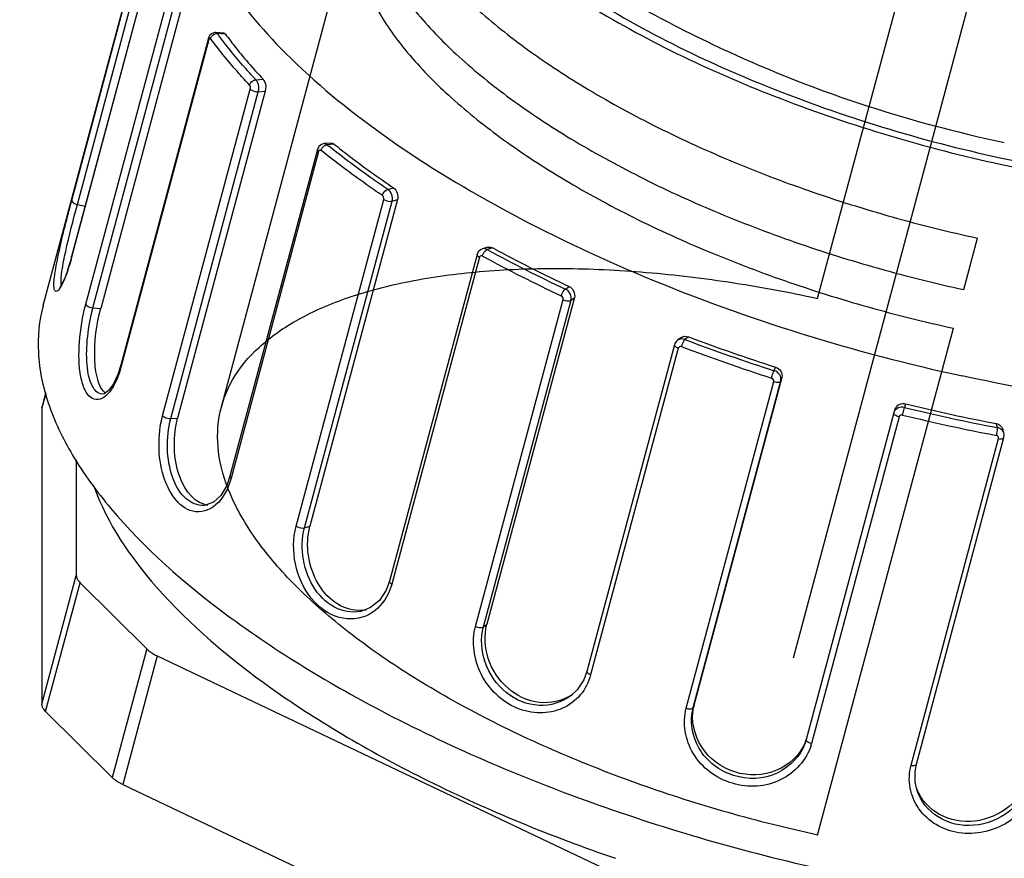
# Model space of a CAD drawing. Header units: millimetres. Extents: x 0 to 8410, y 0 to 5940.
# Tile 93 of 122: x 4458 to 4492, y 3402 to 3430. Entities that reach past the tile are written whole.
import ezdxf

# ---------------------------------------------------------------- set-up
doc = ezdxf.new("R2010")
doc.units = ezdxf.units.MM
doc.header["$LTSCALE"] = 462.55
doc.layers.get('0').update_dxf_attribs({"linetype": 'CONTINUOUS'})
for name, color, linetype in [('08ALL_ASSEM_MEMBER', 7, 'CONTINUOUS'), ('204101000016_DXF_DIMENSION', 7, 'CONTINUOUS'), ('304102000036_DXF_DIMENSION', 7, 'CONTINUOUS'), ('304109000030DXF_CONTINUOUS_LINE', 7, 'CONTINUOUS'), ('304109000033DXF_CONTINUOUS_LINE', 7, 'CONTINUOUS'), ('R6-3BUXIAN-2DXF_CONTINUOUS_LINE', 7, 'CONTINUOUS')]:
    doc.layers.add(name, color=color, linetype=linetype)
doc.styles.get("Standard").update_dxf_attribs({"font": 'txt', "width": 0.7})
doc.dimstyles.new('DIMSTYLE_2', dxfattribs={"dimtxt": 90, "dimasz": 50, "dimexe": 1.5, "dimexo": 0, "dimgap": 2.25, "dimtad": 0, "dimtih": 1, "dimtoh": 1, "dimdsep": 46, "dimtxsty": 'Standard', "dimblk": '_FILLED', "dimblk1": '_FILLED', "dimblk2": '_FILLED', "dimcen": 0.09, "dimclrt": 5, "dimazin": 2, "dimtp": 0.01, "dimtm": 0.01, "dimtfac": 1, "dimtofl": 0, "dimtmove": 0, "dimatfit": 3, "dimldrblk": '_FILLED', "dimfxl": 1, "dimtolj": 1, "dimarcsym": 0})
doc.dimstyles.new('DIMSTYLE_3', dxfattribs={"dimtxt": 90, "dimasz": 50, "dimexe": 1.5, "dimexo": 0, "dimgap": 2.25, "dimtad": 0, "dimtih": 1, "dimtoh": 1, "dimdec": 0, "dimdsep": 46, "dimtxsty": 'Standard', "dimblk": '_FILLED', "dimblk1": '_FILLED', "dimblk2": '_FILLED', "dimcen": 0.09, "dimclrt": 5, "dimazin": 2, "dimtfac": 1, "dimtdec": 0, "dimtofl": 0, "dimtmove": 0, "dimatfit": 3, "dimldrblk": '_FILLED', "dimfxl": 1, "dimtolj": 1, "dimarcsym": 0})
doc.dimstyles.new('DIMSTYLE_4', dxfattribs={"dimtxt": 90, "dimasz": 50, "dimexe": 1.5, "dimexo": 0, "dimgap": 2.25, "dimtad": 1, "dimdsep": 46, "dimtxsty": 'Standard', "dimblk": '_FILLED', "dimblk1": '_FILLED', "dimblk2": '_FILLED', "dimcen": 0.09, "dimclrt": 5, "dimazin": 2, "dimtp": 0.01, "dimtm": 0.01, "dimtfac": 1, "dimtofl": 0, "dimtmove": 0, "dimatfit": 3, "dimldrblk": '_FILLED', "dimfxl": 1, "dimtolj": 1, "dimarcsym": 0})
doc.dimstyles.new('DIMSTYLE_7', dxfattribs={"dimtxt": 90, "dimasz": 50, "dimexe": 1.5, "dimexo": 0, "dimgap": 2.25, "dimtad": 1, "dimdec": 0, "dimdsep": 46, "dimtxsty": 'Standard', "dimblk": '_FILLED', "dimblk1": '_FILLED', "dimblk2": '_FILLED', "dimcen": 0.09, "dimclrt": 5, "dimazin": 2, "dimtfac": 1, "dimtdec": 0, "dimtofl": 0, "dimtmove": 0, "dimatfit": 3, "dimldrblk": '_FILLED', "dimfxl": 1, "dimtolj": 1, "dimarcsym": 0})

# ---------------------------------------------------------------- blocks, each defined once
blk = doc.blocks.new('_FILLED')
at = {"color": 0, "linetype": 'ByBlock'}
blk.add_solid([(0, 0), (-1, 0.17), (-1, -0.17)], dxfattribs=at)
blk = doc.blocks.new('*D22')
at = {"layer": '204101000016_DXF_DIMENSION', "color": 2, "linetype": 'Continuous'}
for p, q in [((4579.235, 3635.359), (3617.996, 3635.359)), ((3632.996, 3635.359), (3632.996, 3366.359)), ((3632.996, 3097.359), (3632.996, 3366.359)), ((4312.961, 3097.359), (3617.996, 3097.359))]:
    blk.add_line(p, q, dxfattribs=at)
at = {"layer": '204101000016_DXF_DIMENSION', "color": 2, "linetype": 'Continuous', "xscale": 50, "yscale": 50, "zscale": 50}
for p, rotation in [((3632.996, 3635.359), 90), ((3632.996, 3097.359), 270)]:
    blk.add_blockref('_FILLED', p, dxfattribs=dict(at, rotation=rotation))
blk = doc.blocks.new('*D23')
at = {"layer": '204101000016_DXF_DIMENSION', "color": 2, "linetype": 'Continuous'}
blk.add_line((4579.235, 4832.153), (4579.235, 5618.562), dxfattribs=at)
blk = doc.blocks.new('*D26')
at = {"layer": '204101000016_DXF_DIMENSION', "color": 2, "linetype": 'Continuous'}
blk.add_line((4788.235, 3207.36), (4788.235, 5618.562), dxfattribs=at)
blk = doc.blocks.new('*D27')
at = {"layer": '204101000016_DXF_DIMENSION', "color": 2, "linetype": 'Continuous'}
blk.add_line((6431.501, 3635.359), (6431.501, 5618.562), dxfattribs=at)
blk = doc.blocks.new('*D33')
at = {"layer": '304102000036_DXF_DIMENSION', "color": 2, "linetype": 'Continuous'}
for p, q in [((4577.235, 4589.359), (3278.838, 4589.359)), ((3293.838, 4589.359), (3293.838, 3843.359)), ((3293.838, 3097.359), (3293.838, 3843.359)), ((4312.961, 3097.359), (3278.838, 3097.359))]:
    blk.add_line(p, q, dxfattribs=at)
at = {"layer": '304102000036_DXF_DIMENSION', "color": 2, "linetype": 'Continuous', "xscale": 50, "yscale": 50, "zscale": 50}
for p, rotation in [((3293.838, 4589.359), 90), ((3293.838, 3097.359), 270)]:
    blk.add_blockref('_FILLED', p, dxfattribs=dict(at, rotation=rotation))

msp = doc.modelspace()

# ---------------------------------------------------------------- linework, layer by layer
at = {"color": 2, "linetype": 'Continuous'}
msp.add_arc((4579.23457, 3635.35928), 1852.26657, 330, 180, dxfattribs=at)
at = {"layer": '08ALL_ASSEM_MEMBER', "color": 4, "linetype": 'Continuous'}
msp.add_line((4491.78929, 3434.72498), (4484.7522, 3408.46219), dxfattribs=at)
at = {"layer": '304109000030DXF_CONTINUOUS_LINE', "color": 9, "linetype": 'Continuous'}
for p, q in [((4459.32493, 3417.46741), (4459.19286, 3416.97454)), ((4459.19286, 3406.88941), (4460.36571, 3411.26654)), ((4459.3231, 3406.64373), (4460.49595, 3411.02086)), ((4462.76106, 3408.77404), (4461.58821, 3404.39691)), ((4463.11688, 3408.53759), (4461.94403, 3404.16046))]:
    msp.add_line(p, q, dxfattribs=at)
at = {"layer": '304109000030DXF_CONTINUOUS_LINE', "color": 7, "linetype": 'Continuous'}
for p, q in [((4459.32252, 3417.48297), (4459.19904, 3417.02211)), ((4459.19286, 3416.97454), (4459.19908, 3417.02222)), ((4459.19286, 3416.97454), (4459.19286, 3406.88941)), ((4460.36571, 3415.21029), (4460.36571, 3411.26654)), ((4460.49595, 3411.02086), (4462.76106, 3408.77404)), ((4463.11688, 3408.53759), (4482.6461, 3399.25123)), ((4461.58821, 3404.39691), (4459.3231, 3406.64373)), ((4461.94403, 3404.16046), (4481.47326, 3394.8741))]:
    msp.add_line(p, q, dxfattribs=at)
for points, knots in [([(4460.96512, 3414.30579), (4461.41392, 3413.03722), (4463.2097, 3410.43286), (4467.1704, 3407.11496), (4472.47543, 3404.05076), (4476.53295, 3402.39365), (4478.7094, 3401.64795)], [0, 0, 0, 0, 0.18074008, 0.41297883, 0.69098367, 1, 1, 1, 1]), ([(4460.36571, 3411.26654), (4460.36571, 3411.24683), (4460.3806, 3411.15249), (4460.44309, 3411.07329), (4460.49595, 3411.02086)], [0, 0, 0, 0, 0.20934379, 1, 1, 1, 1]), ([(4462.76106, 3408.77404), (4462.7834, 3408.75188), (4462.89104, 3408.65765), (4463.01634, 3408.5854), (4463.11688, 3408.53759)], [0, 0, 0, 0, 0.22037347, 1, 1, 1, 1]), ([(4459.3231, 3406.64373), (4459.30308, 3406.66359), (4459.24064, 3406.7323), (4459.19286, 3406.82378), (4459.19286, 3406.88941)], [0, 0, 0, 0, 0.30055025, 1, 1, 1, 1]), ([(4461.94403, 3404.16046), (4461.90822, 3404.17749), (4461.78149, 3404.24279), (4461.6614, 3404.32432), (4461.58821, 3404.39691)], [0, 0, 0, 0, 0.27781404, 1, 1, 1, 1])]:
    msp.add_open_spline(points, degree=3, knots=knots, dxfattribs=at)
at = {"layer": '304109000033DXF_CONTINUOUS_LINE', "color": 7, "linetype": 'Continuous'}
for p, q in [((4459.23789, 3420.45927), (4463.29595, 3435.60414)), ((4463.18645, 3433.23948), (4460.20742, 3422.12157)), ((4464.17681, 3431.47704), (4461.19778, 3420.35913)), ((4464.86454, 3429.55013), (4461.88551, 3418.43222)), ((4464.86781, 3429.56159), (4464.86452, 3429.55003)), ((4465.07651, 3429.74914), (4464.98509, 3429.71972)), ((4465.11504, 3429.74923), (4465.07651, 3429.74914)), ((4465.38915, 3429.72556), (4465.11502, 3429.74924)), ((4466.79094, 3427.74696), (4463.8119, 3416.62904)), ((4468.62044, 3425.87141), (4468.56865, 3425.76653)), ((4469.0364, 3425.98294), (4468.79671, 3425.96626)), ((4468.56864, 3425.76652), (4465.58961, 3414.64861)), ((4471.29072, 3424.06444), (4468.31169, 3412.94653)), ((4473.99881, 3422.19504), (4471.01977, 3411.07713)), ((4474.03933, 3422.28308), (4473.9988, 3422.19501)), ((4474.11701, 3422.35763), (4474.03933, 3422.28308)), ((4474.18146, 3422.38685), (4474.11701, 3422.35763)), ((4474.36711, 3422.44215), (4474.18164, 3422.3869)), ((4460.20742, 3422.12159), (4460.17834, 3422.01568)), ((4477.31178, 3420.72769), (4474.33275, 3409.60978)), ((4480.93264, 3419.36377), (4480.81599, 3419.27517)), ((4480.71531, 3419.12491), (4477.73627, 3408.007)), ((4484.36654, 3418.00692), (4481.38751, 3406.88901)), ((4461.24212, 3417.44186), (4461.24031, 3417.44201)), ((4488.18041, 3416.82471), (4488.17426, 3416.80474)), ((4488.22015, 3416.93882), (4488.18034, 3416.82453)), ((4488.17425, 3416.80473), (4485.19521, 3405.68682)), ((4491.92171, 3416.12108), (4491.88209, 3416.2539)), ((4488.9446, 3404.85091), (4491.92364, 3415.96883)), ((4464.71411, 3413.65397), (4464.71252, 3413.65386)), ((4470.13865, 3410.07752), (4470.13554, 3410.07659)), ((4477.18944, 3407.17932), (4477.18373, 3407.17497)), ((4485.19599, 3405.68933), (4485.16058, 3405.57424)), ((4488.95755, 3403.98765), (4488.95479, 3403.9968))]:
    msp.add_line(p, q, dxfattribs=at)
at = {"layer": '304109000033DXF_CONTINUOUS_LINE', "color": 9, "linetype": 'Continuous'}
for p, q in [((4460.2098, 3424.03116), (4463.18884, 3435.14907)), ((4460.40345, 3423.89513), (4463.38249, 3435.01304)), ((4463.18583, 3433.22295), (4460.20679, 3422.10504)), ((4460.68643, 3420.50113), (4463.66546, 3431.61904)), ((4460.93141, 3420.38213), (4463.91045, 3431.50005)), ((4464.8761, 3429.50682), (4464.86452, 3429.55003)), ((4465.44393, 3429.68842), (4465.16306, 3429.71267)), ((4464.8761, 3429.50682), (4461.89706, 3418.3889)), ((4466.47694, 3428.13779), (4466.72327, 3428.15493)), ((4463.30181, 3416.7051), (4466.28085, 3427.82301)), ((4463.57829, 3416.61279), (4466.55733, 3427.7307)), ((4466.55733, 3427.7307), (4466.79094, 3427.74696)), ((4469.13773, 3425.94699), (4468.89139, 3425.92985)), ((4468.60709, 3425.69574), (4465.62806, 3414.57783)), ((4470.96415, 3424.40778), (4471.156, 3424.46493)), ((4460.40345, 3423.89513), (4460.66726, 3423.83772)), ((4467.84416, 3412.95048), (4470.8232, 3424.0684)), ((4468.12975, 3412.89233), (4471.10878, 3424.01024)), ((4471.10878, 3424.01024), (4471.29072, 3424.06444)), ((4474.53284, 3422.42016), (4474.34099, 3422.36301)), ((4460.20679, 3422.10504), (4460.20742, 3422.12157)), ((4474.07668, 3422.09833), (4471.09764, 3410.98042)), ((4477.00477, 3421.017), (4477.1266, 3421.10953)), ((4473.94565, 3409.54132), (4476.92468, 3420.65923)), ((4474.21721, 3409.52203), (4477.19625, 3420.63994)), ((4477.19625, 3420.63994), (4477.31178, 3420.72769)), ((4460.93141, 3420.38213), (4461.19778, 3420.35913)), ((4481.19239, 3419.39352), (4481.07056, 3419.30098)), ((4480.84193, 3419.00591), (4477.8629, 3407.888)), ((4461.89706, 3418.3889), (4461.88549, 3418.43216)), ((4484.10966, 3418.24003), (4484.1516, 3418.36045)), ((4481.11218, 3406.75367), (4484.09121, 3417.87158)), ((4481.34773, 3406.77481), (4484.32677, 3417.89272)), ((4484.32677, 3417.89272), (4484.36654, 3418.00692)), ((4488.5771, 3417.11216), (4488.53515, 3416.99173)), ((4463.57829, 3416.61279), (4463.8119, 3416.62904)), ((4488.35502, 3416.66889), (4485.37599, 3405.55098)), ((4491.70347, 3416.30176), (4491.66213, 3416.44032)), ((4488.76342, 3404.81329), (4491.74246, 3415.9312)), ((4468.12975, 3412.89233), (4468.31169, 3412.94653)), ((4474.21721, 3409.52203), (4474.33275, 3409.60978)), ((4481.34773, 3406.77481), (4481.38751, 3406.88901))]:
    msp.add_line(p, q, dxfattribs=at)
at = {"layer": '304109000033DXF_CONTINUOUS_LINE', "color": 7, "linetype": 'Continuous'}
for points in [[(4464.98509, 3429.71972), (4464.91184, 3429.65256), (4464.86781, 3429.56159)], [(4468.79664, 3425.96625), (4468.7016, 3425.93923), (4468.62044, 3425.87141)], [(4460.17834, 3422.01568), (4460.11584, 3421.80469), (4460.05339, 3421.6153), (4459.99254, 3421.45047), (4459.93495, 3421.31263), (4459.88256, 3421.2036), (4459.83797, 3421.12519), (4459.80539, 3421.07906), (4459.79924, 3421.07196)], [(4480.81643, 3419.27551), (4480.78445, 3419.2472), (4480.73129, 3419.16933), (4480.71531, 3419.12492)], [(4461.88547, 3418.43216), (4461.78143, 3418.10923), (4461.61907, 3417.77051), (4461.45144, 3417.55159)], [(4461.45144, 3417.55159), (4461.31297, 3417.45474), (4461.24202, 3417.44189)], [(4491.92363, 3415.96879), (4491.93297, 3416.05388), (4491.92118, 3416.12286)], [(4465.58956, 3414.64854), (4465.48195, 3414.33935), (4465.27868, 3413.99469), (4465.03011, 3413.76368), (4464.76597, 3413.65988), (4464.71251, 3413.65388)], [(4471.01974, 3411.07715), (4470.90563, 3410.76828), (4470.67543, 3410.42334), (4470.37274, 3410.17819), (4470.13853, 3410.07749)], [(4477.73624, 3408.00706), (4477.62972, 3407.72063), (4477.40354, 3407.37967), (4477.18925, 3407.17921)], [(4488.9575, 3403.98789), (4488.90376, 3404.23457), (4488.8978, 3404.59472), (4488.94464, 3404.85094)]]:
    msp.add_lwpolyline(points, dxfattribs=at)
at = {"layer": '304109000033DXF_CONTINUOUS_LINE', "color": 9, "linetype": 'Continuous'}
for centre, radius, start, end in [((4476.41247, 3437.88969), 13.90729, 216.012809, 216.531283), ((4486.67628, 3448.13893), 28.45251, 231.312467, 231.47597), ((4498.47792, 3466.82151), 50.58803, 241.502067, 244.88283), ((4474.15593, 3422.07714), 0.08203, 150.541494, 165.029334), ((4498.49136, 3466.92369), 50.95502, 241.502058, 244.882839), ((4458.75789, 3421.71895), 1.24638, 329.22714, 330.73261), ((4503.25468, 3477.96424), 62.71773, 249.2853702, 252.2263758), ((4503.30292, 3478.14754), 63.17303, 249.2853702, 252.2263758), ((4503.7566, 3479.26819), 64.10967, 256.2651929, 259.1634364), ((4503.92386, 3479.96261), 65.08977, 256.2713819, 257.7384041), ((4503.70016, 3478.9287), 64.03194, 257.7375316, 259.1691006), ((4483.65162, 3406.01344), 1.78531, 343.036647, 344.987035)]:
    msp.add_arc(centre, radius, start, end, dxfattribs=at)
at = {"layer": '304109000033DXF_CONTINUOUS_LINE', "color": 7, "linetype": 'Continuous'}
for centre, radius, start, end in [((4497.87682, 3465.3964), 48.90704, 241.489923, 244.894974), ((4503.1126, 3477.42915), 62.03733, 249.3083248, 252.2034212), ((4461.60761, 3417.81786), 0.41928, 228.003271, 233.236976), ((4503.72052, 3479.20378), 63.91161, 256.2938036, 257.7384429), ((4503.50423, 3478.2043), 62.88899, 257.7376148, 259.1463118), ((4464.90984, 3414.41333), 0.74439, 255.2467, 264.723021), ((4469.9818, 3411.28062), 1.19783, 274.325907, 281.754911), ((4476.36073, 3408.50298), 1.55533, 302.072013, 304.736625), ((4482.97994, 3406.46257), 1.64854, 165.008471, 169.082208), ((4483.62838, 3406.23669), 1.66481, 336.645909, 339.727196), ((4490.44523, 3404.58666), 1.59688, 199.37473, 201.527301), ((4490.45078, 3404.58882), 1.60284, 201.52616, 201.862198)]:
    msp.add_arc(centre, radius, start, end, dxfattribs=at)
for points, knots in [([(4471.13218, 3439.21387), (4471.13218, 3437.81927), (4472.3068, 3435.57213), (4474.67349, 3433.17326), (4478.30822, 3430.44862), (4484.03107, 3427.61564), (4489.09629, 3426.07178), (4491.78929, 3425.48658)], [0, 0, 0, 0, 0.16093645, 0.26762203, 0.39187674, 0.68197689, 1, 1, 1, 1]), ([(4465.389, 3429.72558), (4465.39916, 3429.7247), (4465.42109, 3429.71551), (4465.43662, 3429.69846), (4465.44393, 3429.68842)], [0, 0, 0, 0, 0.45083362, 1, 1, 1, 1]), ([(4465.44393, 3429.68842), (4465.53807, 3429.5592), (4465.93966, 3429.02786), (4466.37672, 3428.52372), (4466.72327, 3428.15493)], [0, 0, 0, 0, 0.24007659, 1, 1, 1, 1]), ([(4491.78929, 3425.48658), (4494.20964, 3424.96063), (4497.79802, 3424.44809), (4502.4196, 3424.43513), (4505.43239, 3424.75694), (4508.01067, 3425.39895), (4510.08302, 3426.34995), (4511.59382, 3427.60743), (4512.1714, 3428.68849), (4512.3151, 3429.22467)], [0, 0, 0, 0, 0.33322212, 0.48462163, 0.62094662, 0.73983648, 0.84061938, 0.92531902, 1, 1, 1, 1]), ([(4466.72327, 3428.15493), (4466.74358, 3428.13332), (4466.81389, 3428.00866), (4466.81968, 3427.85422), (4466.79094, 3427.74696)], [0, 0, 0, 0, 0.21075592, 1, 1, 1, 1]), ([(4469.13773, 3425.94699), (4469.29601, 3425.82042), (4469.9536, 3425.30613), (4470.6326, 3424.81938), (4471.156, 3424.46493)], [0, 0, 0, 0, 0.24277332, 1, 1, 1, 1]), ([(4459.23805, 3420.45979), (4459.09896, 3419.94081), (4458.99043, 3418.80654), (4459.36217, 3417.05384), (4460.22815, 3415.25775), (4462.12081, 3412.68425), (4465.66699, 3409.58373), (4469.03328, 3407.55363), (4470.92875, 3406.56832)], [0, 0, 0, 0, 0.083502, 0.17360071, 0.27520892, 0.39109437, 0.66799905, 1, 1, 1, 1]), ([(4461.32707, 3417.50626), (4461.2046, 3417.61629), (4461.0421, 3418.01624), (4460.94464, 3418.98184), (4461.04992, 3419.8073), (4461.19778, 3420.35913)], [0, 0, 0, 0, 0.16852563, 0.41523765, 1, 1, 1, 1]), ([(4484.1516, 3418.36045), (4484.22443, 3418.33706), (4484.35521, 3418.24051), (4484.3851, 3418.07618), (4484.36654, 3418.00692)], [0, 0, 0, 0, 0.51615202, 1, 1, 1, 1]), ([(4488.22013, 3416.93872), (4488.24273, 3417.0034), (4488.35182, 3417.11851), (4488.50607, 3417.12948), (4488.5771, 3417.11216)], [0, 0, 0, 0, 0.48381505, 1, 1, 1, 1]), ([(4464.72027, 3413.69348), (4464.26616, 3413.81275), (4463.78872, 3414.64759), (4463.66765, 3415.7015), (4463.73237, 3416.33221), (4463.8119, 3416.62904)], [0, 0, 0, 0, 0.43128436, 0.71772025, 1, 1, 1, 1]), ([(4470.07215, 3410.0862), (4469.79474, 3410.06521), (4469.17924, 3410.24259), (4468.53062, 3410.96746), (4468.20166, 3411.92681), (4468.22548, 3412.6248), (4468.31169, 3412.94653)], [0, 0, 0, 0, 0.21881363, 0.46766722, 0.73802777, 1, 1, 1, 1]), ([(4477.18659, 3407.18502), (4476.87808, 3406.9917), (4476.0705, 3406.8283), (4474.9644, 3407.36269), (4474.2823, 3408.3925), (4474.23251, 3409.23568), (4474.33275, 3409.60978)], [0, 0, 0, 0, 0.23523449, 0.48749898, 0.74976443, 1, 1, 1, 1]), ([(4485.16056, 3405.57428), (4485.00721, 3405.13419), (4484.25503, 3404.35254), (4482.66916, 3404.29214), (4481.40956, 3405.25329), (4481.22679, 3406.32317), (4481.34773, 3406.77481)], [0, 0, 0, 0, 0.24210176, 0.49908826, 0.75711758, 1, 1, 1, 1]), ([(4485.1568, 3405.57674), (4484.97916, 3405.16529), (4484.22619, 3404.46051), (4482.71493, 3404.42834), (4481.49984, 3405.32521), (4481.27596, 3406.33301), (4481.36124, 3406.7748)], [0, 0, 0, 0, 0.24232164, 0.49901649, 0.75671257, 1, 1, 1, 1]), ([(4470.92875, 3406.56832), (4473.25093, 3405.3612), (4478.19889, 3403.26039), (4483.36586, 3401.79439), (4486.04234, 3401.21278)], [0, 0, 0, 0, 0.48863417, 1, 1, 1, 1]), ([(4492.7541, 3404.41366), (4492.6507, 3404.02778), (4492.15151, 3403.30248), (4490.96598, 3402.79678), (4489.69478, 3403.00056), (4489.10585, 3403.63647), (4488.96322, 3403.99196)], [0, 0, 0, 0, 0.24801436, 0.50888404, 0.76220424, 1, 1, 1, 1])]:
    msp.add_open_spline(points, degree=3, knots=knots, dxfattribs=at)
at = {"layer": '304109000033DXF_CONTINUOUS_LINE', "color": 9, "linetype": 'Continuous'}
for points, knots in [([(4470.82191, 3438.06457), (4471.2068, 3436.65415), (4472.68829, 3434.61101), (4475.26981, 3432.33307), (4478.92813, 3429.85043), (4484.43944, 3427.25299), (4489.25425, 3425.82008), (4491.78929, 3425.26921)], [0, 0, 0, 0, 0.17281656, 0.28332176, 0.40867669, 0.69334921, 1, 1, 1, 1]), ([(4464.17769, 3436.96295), (4463.96381, 3436.16454), (4463.97639, 3434.28925), (4465.25318, 3431.53539), (4467.57226, 3428.78913), (4470.85055, 3426.10819), (4474.96042, 3423.58675), (4481.45727, 3420.51874), (4486.8053, 3418.86594), (4490.49916, 3418.06325)], [0, 0, 0, 0, 0.07143867, 0.15516373, 0.25758502, 0.3797993, 0.51970298, 0.67329391, 1, 1, 1, 1]), ([(4464.93477, 3429.54569), (4464.9291, 3429.55349), (4464.90085, 3429.56651), (4464.88793, 3429.53821), (4464.88261, 3429.52581)], [0, 0, 0, 0, 0.41682133, 1, 1, 1, 1]), ([(4466.25819, 3427.95937), (4466.13532, 3428.08989), (4465.67024, 3428.59805), (4465.23441, 3429.13346), (4464.93477, 3429.54569)], [0, 0, 0, 0, 0.26020791, 1, 1, 1, 1]), ([(4465.16306, 3429.71267), (4465.15695, 3429.72244), (4465.14409, 3429.73913), (4465.12423, 3429.7484), (4465.11516, 3429.74922)], [0, 0, 0, 0, 0.5584979, 1, 1, 1, 1]), ([(4465.12429, 3429.71045), (4465.13079, 3429.71145), (4465.14369, 3429.71284), (4465.15667, 3429.71296), (4465.16306, 3429.71267)], [0, 0, 0, 0, 0.50681036, 1, 1, 1, 1]), ([(4466.47694, 3428.13779), (4466.36274, 3428.2591), (4465.92887, 3428.7323), (4465.52049, 3429.22921), (4465.23751, 3429.61121)], [0, 0, 0, 0, 0.25951059, 1, 1, 1, 1]), ([(4464.88261, 3429.52581), (4464.88133, 3429.52281), (4464.87894, 3429.51655), (4464.87699, 3429.51014), (4464.8761, 3429.50682)], [0, 0, 0, 0, 0.48659979, 1, 1, 1, 1]), ([(4466.55733, 3427.7307), (4466.58598, 3427.83764), (4466.57568, 3427.99436), (4466.49917, 3428.11647), (4466.47694, 3428.13779)], [0, 0, 0, 0, 0.78233503, 1, 1, 1, 1]), ([(4466.28085, 3427.82301), (4466.2955, 3427.80755), (4466.37759, 3427.75127), (4466.48027, 3427.72534), (4466.55733, 3427.7307)], [0, 0, 0, 0, 0.2161784, 1, 1, 1, 1]), ([(4491.78929, 3425.26921), (4493.87935, 3424.81503), (4497.90436, 3424.19683), (4503.57414, 3424.15128), (4508.2263, 3424.97811), (4510.79302, 3426.30642), (4511.64146, 3427.15748)], [0, 0, 0, 0, 0.31256222, 0.59321562, 0.82438246, 1, 1, 1, 1]), ([(4470.96415, 3424.40778), (4470.78741, 3424.52732), (4470.10387, 3424.99862), (4469.43747, 3425.49496), (4468.95484, 3425.87919)], [0, 0, 0, 0, 0.2569876, 1, 1, 1, 1]), ([(4468.61433, 3425.71475), (4468.61282, 3425.71178), (4468.61007, 3425.70556), (4468.60799, 3425.69908), (4468.60709, 3425.69574)], [0, 0, 0, 0, 0.49074771, 1, 1, 1, 1]), ([(4470.77797, 3424.20228), (4470.59396, 3424.32674), (4469.88318, 3424.81714), (4469.19083, 3425.33448), (4468.69017, 3425.7354)], [0, 0, 0, 0, 0.25724716, 1, 1, 1, 1]), ([(4470.77797, 3424.20228), (4470.79713, 3424.27379), (4470.85725, 3424.36122), (4470.94394, 3424.40336), (4470.96415, 3424.40778)], [0, 0, 0, 0, 0.78161136, 1, 1, 1, 1]), ([(4459.60988, 3421.06878), (4459.59477, 3421.22761), (4459.6473, 3421.63946), (4459.83779, 3422.62771), (4460.05464, 3423.45204), (4460.2098, 3424.03116)], [0, 0, 0, 0, 0.15802028, 0.40615953, 1, 1, 1, 1]), ([(4459.852, 3421.20082), (4459.83546, 3421.3429), (4459.88453, 3421.71643), (4460.0603, 3422.61447), (4460.26169, 3423.36614), (4460.40345, 3423.89513)], [0, 0, 0, 0, 0.15568475, 0.40392789, 1, 1, 1, 1]), ([(4460.2098, 3424.03116), (4460.20741, 3424.01845), (4460.24244, 3423.93497), (4460.33558, 3423.9099), (4460.40345, 3423.89513)], [0, 0, 0, 0, 0.15696512, 1, 1, 1, 1]), ([(4470.8232, 3424.0684), (4470.88728, 3424.02526), (4470.98916, 3423.9964), (4471.08838, 3424.00416), (4471.10878, 3424.01024)], [0, 0, 0, 0, 0.7839526, 1, 1, 1, 1]), ([(4516.82063, 3422.85732), (4516.63642, 3422.16972), (4515.8959, 3420.78332), (4513.95861, 3419.17066), (4511.30117, 3417.95103), (4507.99488, 3417.12766), (4504.13135, 3416.71493), (4498.2047, 3416.73151), (4493.60299, 3417.38877), (4490.49916, 3418.06325)], [0, 0, 0, 0, 0.07468067, 0.15937857, 0.2601597, 0.37904855, 0.51537352, 0.66677397, 1, 1, 1, 1]), ([(4474.07668, 3422.09833), (4474.06398, 3422.10527), (4474.02992, 3422.12622), (4473.99148, 3422.16798), (4473.99878, 3422.19502)], [0, 0, 0, 0, 0.34059408, 1, 1, 1, 1]), ([(4460.20679, 3422.10504), (4460.17853, 3421.99958), (4460.07991, 3421.66088), (4459.96465, 3421.3226), (4459.84516, 3421.10961)], [0, 0, 0, 0, 0.30893963, 1, 1, 1, 1]), ([(4459.85926, 3421.15783), (4459.85768, 3421.16454), (4459.85488, 3421.17882), (4459.85288, 3421.19322), (4459.852, 3421.20082)], [0, 0, 0, 0, 0.47390253, 1, 1, 1, 1]), ([(4459.82878, 3421.08126), (4459.80516, 3421.04163), (4459.76958, 3420.98702), (4459.68753, 3420.91152), (4459.61302, 3420.97496), (4459.61329, 3421.03288), (4459.60988, 3421.06878)], [0, 0, 0, 0, 0.36322944, 0.56490221, 0.71600306, 1, 1, 1, 1]), ([(4476.86245, 3420.78689), (4476.8815, 3420.85799), (4476.92279, 3420.94395), (4476.98953, 3421.00821), (4477.00477, 3421.017)], [0, 0, 0, 0, 0.80709391, 1, 1, 1, 1]), ([(4461.36943, 3417.38323), (4461.29515, 3417.31983), (4461.12285, 3417.21565), (4460.8157, 3417.31532), (4460.62446, 3417.62127), (4460.44435, 3418.25647), (4460.44274, 3419.25616), (4460.57405, 3420.08156), (4460.68643, 3420.50113)], [0, 0, 0, 0, 0.07649584, 0.14320573, 0.22934786, 0.3469524, 0.65976776, 1, 1, 1, 1]), ([(4460.68643, 3420.50113), (4460.69301, 3420.48553), (4460.75957, 3420.41612), (4460.85588, 3420.38866), (4460.93141, 3420.38213)], [0, 0, 0, 0, 0.18248463, 1, 1, 1, 1]), ([(4476.92468, 3420.65923), (4476.94904, 3420.64785), (4477.03368, 3420.61958), (4477.14428, 3420.60047), (4477.19625, 3420.63994)], [0, 0, 0, 0, 0.29176736, 1, 1, 1, 1]), ([(4461.2403, 3417.44203), (4461.09414, 3417.45463), (4460.88965, 3417.69197), (4460.781, 3418.05992), (4460.69714, 3418.62829), (4460.73193, 3419.41844), (4460.84597, 3420.06328), (4460.93141, 3420.38213)], [0, 0, 0, 0, 0.14034903, 0.24621673, 0.37609947, 0.68420263, 1, 1, 1, 1]), ([(4480.84193, 3419.00591), (4480.82267, 3419.01324), (4480.77293, 3419.03561), (4480.70533, 3419.0874), (4480.71542, 3419.12488)], [0, 0, 0, 0, 0.34683652, 1, 1, 1, 1]), ([(4461.89706, 3418.3889), (4461.86731, 3418.27788), (4461.75212, 3417.9179), (4461.57182, 3417.55597), (4461.36943, 3417.38323)], [0, 0, 0, 0, 0.30166315, 1, 1, 1, 1]), ([(4484.01892, 3417.98976), (4484.02545, 3418.01414), (4484.05133, 3418.09888), (4484.07764, 3418.18511), (4484.10966, 3418.24003)], [0, 0, 0, 0, 0.2841404, 1, 1, 1, 1]), ([(4484.32677, 3417.89272), (4484.34506, 3417.96097), (4484.31587, 3418.12469), (4484.18307, 3418.21839), (4484.10966, 3418.24003)], [0, 0, 0, 0, 0.48005493, 1, 1, 1, 1]), ([(4484.09121, 3417.87158), (4484.11711, 3417.86332), (4484.1886, 3417.84717), (4484.30913, 3417.8421), (4484.32677, 3417.89272)], [0, 0, 0, 0, 0.33645376, 1, 1, 1, 1]), ([(4488.53515, 3416.99173), (4488.46525, 3417.01056), (4488.31164, 3417.00314), (4488.20285, 3416.88892), (4488.18045, 3416.82483)], [0, 0, 0, 0, 0.51604802, 1, 1, 1, 1]), ([(4488.47654, 3416.7324), (4488.48307, 3416.75678), (4488.50461, 3416.84272), (4488.52643, 3416.92894), (4488.53515, 3416.99173)], [0, 0, 0, 0, 0.28474543, 1, 1, 1, 1]), ([(4464.33433, 3413.45844), (4463.82839, 3413.57484), (4463.27917, 3414.49838), (4463.1425, 3415.66896), (4463.21296, 3416.37328), (4463.30181, 3416.7051)], [0, 0, 0, 0, 0.4290253, 0.71612986, 1, 1, 1, 1]), ([(4463.30181, 3416.7051), (4463.31647, 3416.68964), (4463.39855, 3416.63336), (4463.50123, 3416.60743), (4463.57829, 3416.61279)], [0, 0, 0, 0, 0.2161784, 1, 1, 1, 1]), ([(4464.71246, 3413.65387), (4464.49466, 3413.63921), (4463.98353, 3413.8715), (4463.57993, 3414.64178), (4463.42126, 3415.59734), (4463.49033, 3416.28444), (4463.57829, 3416.61279)], [0, 0, 0, 0, 0.18521307, 0.42413316, 0.71159007, 1, 1, 1, 1]), ([(4488.35502, 3416.66889), (4488.32928, 3416.67522), (4488.26306, 3416.69702), (4488.16126, 3416.75555), (4488.17425, 3416.80473)], [0, 0, 0, 0, 0.34259415, 1, 1, 1, 1]), ([(4491.66785, 3416.03742), (4491.67438, 3416.06178), (4491.693, 3416.14845), (4491.71148, 3416.23843), (4491.70347, 3416.30176)], [0, 0, 0, 0, 0.28322163, 1, 1, 1, 1]), ([(4491.74246, 3415.9312), (4491.76401, 3415.92711), (4491.8214, 3415.91989), (4491.91267, 3415.92893), (4491.92352, 3415.96882)], [0, 0, 0, 0, 0.34663165, 1, 1, 1, 1]), ([(4465.62806, 3414.57783), (4465.53767, 3414.24067), (4465.30734, 3413.7594), (4464.75199, 3413.43489), (4464.46356, 3413.42871), (4464.33433, 3413.45844)], [0, 0, 0, 0, 0.5598887, 0.78731823, 1, 1, 1, 1]), ([(4470.32704, 3409.94659), (4470.0271, 3409.786), (4469.22092, 3409.71859), (4468.24815, 3410.47424), (4467.73464, 3411.643), (4467.73376, 3412.53807), (4467.84416, 3412.95048)], [0, 0, 0, 0, 0.21508895, 0.45680577, 0.73009493, 1, 1, 1, 1]), ([(4467.84416, 3412.95048), (4467.90825, 3412.90735), (4468.01013, 3412.87849), (4468.10934, 3412.88625), (4468.12975, 3412.89233)], [0, 0, 0, 0, 0.78395261, 1, 1, 1, 1]), ([(4470.13557, 3410.07661), (4469.85474, 3409.9929), (4469.17097, 3410.05925), (4468.41037, 3410.77503), (4468.02147, 3411.78963), (4468.03651, 3412.54425), (4468.12975, 3412.89233)], [0, 0, 0, 0, 0.21646972, 0.46172173, 0.73381165, 1, 1, 1, 1]), ([(4471.09764, 3410.98042), (4471.06727, 3410.86717), (4470.92104, 3410.4562), (4470.60845, 3410.09725), (4470.32704, 3409.94659)], [0, 0, 0, 0, 0.2686541, 1, 1, 1, 1]), ([(4471.09764, 3410.98042), (4471.08494, 3410.98736), (4471.05088, 3411.00831), (4471.01243, 3411.0501), (4471.01975, 3411.07713)], [0, 0, 0, 0, 0.34063715, 1, 1, 1, 1]), ([(4477.8629, 3407.888), (4477.79671, 3407.64119), (4477.55644, 3407.17103), (4476.92113, 3406.69764), (4476.13133, 3406.54041), (4475.04295, 3406.77773), (4473.97183, 3407.81381), (4473.80495, 3409.01563), (4473.94565, 3409.54132)], [0, 0, 0, 0, 0.11941887, 0.23745645, 0.35823072, 0.48423218, 0.74567453, 1, 1, 1, 1]), ([(4473.94565, 3409.54132), (4473.97, 3409.52994), (4474.05465, 3409.50167), (4474.16525, 3409.48256), (4474.21721, 3409.52203)], [0, 0, 0, 0, 0.29176736, 1, 1, 1, 1]), ([(4477.18372, 3407.17499), (4476.88563, 3406.94856), (4476.0666, 3406.71359), (4474.8975, 3407.213), (4474.17176, 3408.26308), (4474.11364, 3409.13531), (4474.21721, 3409.52203)], [0, 0, 0, 0, 0.23491366, 0.48617717, 0.74876394, 1, 1, 1, 1]), ([(4477.8629, 3407.888), (4477.84363, 3407.89532), (4477.7939, 3407.91769), (4477.72629, 3407.96949), (4477.73639, 3408.00696)], [0, 0, 0, 0, 0.34683723, 1, 1, 1, 1]), ([(4481.11218, 3406.75367), (4481.13807, 3406.74541), (4481.20956, 3406.72925), (4481.3301, 3406.72419), (4481.34773, 3406.77481)], [0, 0, 0, 0, 0.33645376, 1, 1, 1, 1]), ([(4485.35925, 3405.49256), (4485.20807, 3404.99691), (4484.38903, 3404.09981), (4482.62171, 3404.00819), (4481.19564, 3405.05254), (4480.97733, 3406.24983), (4481.11218, 3406.75367)], [0, 0, 0, 0, 0.2414394, 0.49846885, 0.7569835, 1, 1, 1, 1]), ([(4485.20981, 3405.63949), (4485.20398, 3405.64687), (4485.19482, 3405.66159), (4485.19329, 3405.67952), (4485.19522, 3405.68682)], [0, 0, 0, 0, 0.55463333, 1, 1, 1, 1]), ([(4493.02852, 3404.15861), (4492.8884, 3403.63609), (4492.12566, 3402.68219), (4490.66084, 3402.37166), (4489.59738, 3402.74281), (4488.98902, 3403.29267), (4488.67196, 3404.03105), (4488.69695, 3404.56492), (4488.76342, 3404.81329)], [0, 0, 0, 0, 0.25085172, 0.51153178, 0.63893635, 0.76153215, 0.88077855, 1, 1, 1, 1]), ([(4488.76342, 3404.81329), (4488.78498, 3404.8092), (4488.84237, 3404.80198), (4488.93369, 3404.81104), (4488.94449, 3404.85094)], [0, 0, 0, 0, 0.34669132, 1, 1, 1, 1]), ([(4492.7933, 3404.28226), (4492.68662, 3403.88425), (4492.16509, 3403.13885), (4490.93151, 3402.64162), (4489.62921, 3402.91129), (4489.07226, 3403.6116), (4488.95756, 3403.98763)], [0, 0, 0, 0, 0.24886849, 0.51006095, 0.76256421, 1, 1, 1, 1])]:
    msp.add_open_spline(points, degree=3, knots=knots, dxfattribs=at)
for points in [[(4464.93477, 3429.54569), (4464.94329, 3429.57749), (4464.96068, 3429.60751), (4464.98253, 3429.63215)], [(4464.98253, 3429.63215), (4465.01834, 3429.67254), (4465.07094, 3429.70224), (4465.12429, 3429.71045)], [(4466.25819, 3427.95937), (4466.28254, 3428.05026), (4466.38286, 3428.13597), (4466.47694, 3428.13779)], [(4466.28085, 3427.82301), (4466.29277, 3427.86752), (4466.28977, 3427.92582), (4466.25819, 3427.95937)], [(4468.7343, 3425.82554), (4468.75752, 3425.85743), (4468.78752, 3425.88568), (4468.82179, 3425.90523)], [(4468.89139, 3425.92985), (4468.86595, 3425.95207), (4468.83053, 3425.96857), (4468.79683, 3425.96627)], [(4468.82179, 3425.90523), (4468.84316, 3425.91742), (4468.86697, 3425.92679), (4468.89139, 3425.92985)], [(4468.60709, 3425.69574), (4468.58617, 3425.71258), (4468.56166, 3425.74059), (4468.56862, 3425.76653)], [(4468.69017, 3425.7354), (4468.66972, 3425.75178), (4468.62622, 3425.7381), (4468.61433, 3425.71475)], [(4468.69017, 3425.7354), (4468.69883, 3425.76772), (4468.71461, 3425.7985), (4468.7343, 3425.82554)], [(4470.8232, 3424.0684), (4470.83539, 3424.1139), (4470.81699, 3424.17589), (4470.77797, 3424.20228)], [(4471.10878, 3424.01024), (4471.14528, 3424.14644), (4471.08356, 3424.33279), (4470.96415, 3424.40778)], [(4474.17933, 3422.14267), (4474.18808, 3422.1753), (4474.20163, 3422.20682), (4474.21816, 3422.23627)], [(4474.34099, 3422.36301), (4474.2947, 3422.39005), (4474.23338, 3422.40219), (4474.18197, 3422.387)], [(4474.21816, 3422.23627), (4474.23448, 3422.26535), (4474.2541, 3422.29301), (4474.27734, 3422.31692)], [(4474.27734, 3422.31692), (4474.29559, 3422.33571), (4474.31663, 3422.3534), (4474.34099, 3422.36301)], [(4474.17933, 3422.14267), (4474.15061, 3422.15831), (4474.10061, 3422.14595), (4474.0845, 3422.11749)], [(4477.19625, 3420.63994), (4477.23273, 3420.7761), (4477.13392, 3420.96051), (4477.00477, 3421.017)], [(4476.92468, 3420.65923), (4476.93693, 3420.70496), (4476.90531, 3420.76678), (4476.86245, 3420.78689)], [(4481.07056, 3419.30098), (4480.99173, 3419.33308), (4480.88434, 3419.32692), (4480.8165, 3419.27552)], [(4480.95776, 3419.05841), (4480.97496, 3419.12263), (4480.99919, 3419.18559), (4481.03133, 3419.24379)], [(4481.03133, 3419.24379), (4481.04251, 3419.26402), (4481.05441, 3419.28444), (4481.07056, 3419.30098)], [(4480.95776, 3419.05841), (4480.91811, 3419.07342), (4480.8529, 3419.04686), (4480.84193, 3419.00591)], [(4484.09121, 3417.87158), (4484.10317, 3417.91619), (4484.06289, 3417.97566), (4484.01892, 3417.98976)], [(4488.47654, 3416.7324), (4488.43214, 3416.74325), (4488.36685, 3416.71304), (4488.35502, 3416.66889)], [(4491.82132, 3416.25507), (4491.78624, 3416.27862), (4491.74515, 3416.29483), (4491.70347, 3416.30176)], [(4491.92116, 3416.12287), (4491.90511, 3416.17571), (4491.86717, 3416.22429), (4491.82132, 3416.25507)], [(4491.74246, 3415.9312), (4491.75366, 3415.97299), (4491.71035, 3416.02929), (4491.66785, 3416.03742)], [(4465.62806, 3414.57783), (4465.60715, 3414.59466), (4465.58267, 3414.6226), (4465.58956, 3414.64854)], [(4485.27636, 3405.58834), (4485.25165, 3405.60146), (4485.22718, 3405.61755), (4485.20981, 3405.63949)], [(4485.37599, 3405.55098), (4485.34155, 3405.55945), (4485.30768, 3405.57171), (4485.27636, 3405.58834)]]:
    msp.add_open_spline(points, degree=3, dxfattribs=at)
at = {"layer": '304109000033DXF_CONTINUOUS_LINE', "color": 7, "linetype": 'Continuous'}
for points in [[(4469.0362, 3425.98292), (4469.07201, 3425.98542), (4469.10969, 3425.96941), (4469.13773, 3425.94699)], [(4471.156, 3424.46493), (4471.27262, 3424.38595), (4471.32718, 3424.20049), (4471.29072, 3424.06444)], [(4474.36698, 3422.44211), (4474.42043, 3422.45801), (4474.48385, 3422.4468), (4474.53284, 3422.42016)], [(4477.1266, 3421.10953), (4477.25464, 3421.04939), (4477.3484, 3420.86433), (4477.31178, 3420.72769)], [(4480.93249, 3419.36364), (4481.00194, 3419.41638), (4481.11082, 3419.42435), (4481.19239, 3419.39352)], [(4491.66213, 3416.44032), (4491.75656, 3416.42222), (4491.85461, 3416.34588), (4491.88213, 3416.25375)]]:
    msp.add_open_spline(points, degree=3, dxfattribs=at)
at = {"layer": 'R6-3BUXIAN-2DXF_CONTINUOUS_LINE', "color": 7, "linetype": 'Continuous'}
for p, q in [((4485.58492, 3420.69966), (4490.20595, 3437.94556)), ((4490.5578, 3420.99928), (4491.02694, 3422.75013)), ((4485.58492, 3402.44025), (4490.20595, 3419.68614))]:
    msp.add_line(p, q, dxfattribs=at)
at = {"layer": 'R6-3BUXIAN-2DXF_CONTINUOUS_LINE', "color": 6, "linetype": 'Continuous'}
msp.add_line((4465.30048, 3417.00516), (4469.92151, 3434.25105), dxfattribs=at)
at = {"layer": 'R6-3BUXIAN-2DXF_CONTINUOUS_LINE', "color": 9, "linetype": 'Continuous'}
msp.add_arc((4501.69317, 3471.81433), 46.83983, 251.696462, 257.974768, dxfattribs=at)
at = {"layer": 'R6-3BUXIAN-2DXF_CONTINUOUS_LINE', "color": 7, "linetype": 'Continuous'}
for points, knots in [([(4491.02694, 3441.00955), (4490.06451, 3441.21869), (4488.1554, 3441.57381), (4485.32299, 3441.9174), (4482.60562, 3442.06018), (4480.05768, 3441.99954), (4477.72939, 3441.7369), (4475.66557, 3441.2773), (4473.90435, 3440.62819), (4472.47707, 3439.79685), (4471.41255, 3438.78673), (4470.75175, 3437.60306), (4470.53992, 3436.28456), (4470.7776, 3434.89461), (4471.43143, 3433.47021), (4472.47477, 3432.0289), (4473.88534, 3430.59062), (4475.63661, 3429.17965), (4477.69521, 3427.8225), (4480.02097, 3426.54587), (4482.56776, 3425.37534), (4485.28468, 3424.33457), (4488.11693, 3423.44467), (4490.05166, 3422.96207), (4491.02694, 3422.75013)], [0, 0, 0, 0, 0.06049833, 0.11919107, 0.17513956, 0.22750103, 0.27557162, 0.31884193, 0.35707624, 0.39043278, 0.41963896, 0.44617056, 0.47219955, 0.50005436, 0.53153611, 0.56767065, 0.6088315, 0.65493093, 0.70556312, 0.76009822, 0.81774611, 0.87760376, 0.93869396, 1, 1, 1, 1]), ([(4470.14372, 3434.56508), (4470.14372, 3434.11161), (4470.30821, 3433.14286), (4470.96237, 3431.71965), (4472.0056, 3430.27795), (4473.41621, 3428.8398), (4475.16746, 3427.42879), (4477.22607, 3426.07166), (4479.55183, 3424.79501), (4482.09862, 3423.62449), (4484.81554, 3422.58372), (4487.64779, 3421.69382), (4489.58252, 3421.21121), (4490.5578, 3420.99928)], [0, 0, 0, 0, 0.05277526, 0.11242235, 0.18088485, 0.25887048, 0.34621302, 0.44214356, 0.54546878, 0.65469168, 0.76810129, 0.88384618, 1, 1, 1, 1]), ([(4469.79186, 3433.25194), (4469.79186, 3432.79847), (4469.95636, 3431.82972), (4470.61051, 3430.40651), (4471.65375, 3428.96482), (4473.06435, 3427.52666), (4474.81561, 3426.11565), (4476.87421, 3424.75852), (4479.19997, 3423.48187), (4481.74677, 3422.31135), (4484.46368, 3421.27058), (4487.29594, 3420.38068), (4489.23066, 3419.89808), (4490.20595, 3419.68614)], [0, 0, 0, 0, 0.05277526, 0.11242235, 0.18088485, 0.25887048, 0.34621302, 0.44214356, 0.54546878, 0.65469168, 0.76810129, 0.88384618, 1, 1, 1, 1]), ([(4485.58492, 3402.44025), (4484.56317, 3402.66228), (4482.53786, 3403.17058), (4479.57907, 3404.11416), (4476.7525, 3405.22101), (4474.12058, 3406.46652), (4471.74089, 3407.82312), (4469.66492, 3409.2611), (4467.93667, 3410.74982), (4466.59171, 3412.25968), (4465.65815, 3413.76499), (4465.16234, 3415.24634), (4465.14347, 3416.67836), (4465.62987, 3417.99614), (4466.58538, 3419.13203), (4467.95234, 3420.06935), (4469.69425, 3420.80772), (4471.77738, 3421.34051), (4474.16049, 3421.65921), (4476.79391, 3421.75734), (4479.62107, 3421.63254), (4482.58006, 3421.28725), (4484.57727, 3420.91863), (4485.58492, 3420.69966)], [0, 0, 0, 0, 0.06423249, 0.12817455, 0.19065947, 0.25057204, 0.30689268, 0.35874785, 0.4054733, 0.44670288, 0.48250425, 0.51358484, 0.54152632, 0.56877281, 0.598002, 0.6312691, 0.669701, 0.7136598, 0.76297849, 0.81713068, 0.87533993, 0.93665386, 1, 1, 1, 1])]:
    msp.add_open_spline(points, degree=3, knots=knots, dxfattribs=at)
at = {"layer": 'R6-3BUXIAN-2DXF_CONTINUOUS_LINE', "color": 9, "linetype": 'Continuous'}
msp.add_open_spline([(4472.47175, 3439.88262), (4471.83208, 3437.49369), (4475.36446, 3433.07067), (4480.8402, 3429.76117), (4484.82223, 3428.06042), (4486.98307, 3427.34431)], degree=3, knots=[0, 0, 0, 0, 0.36873985, 0.6605862, 1, 1, 1, 1], dxfattribs=at)

# ---------------------------------------------------------------- dimensions: what is measured, and where the dimension line sits
at = {"layer": '204101000016_DXF_DIMENSION', "color": 2, "linetype": 'Continuous'}
for feature_location, offset, origin, dimstyle, picture, middle in [((4579.23457, 4832.15324), (0, 786.40845), (4430.23457, 3292.35928), 'DIMSTYLE_2', '*D23', (4556.73457, 5663.56169)), ((4788.23457, 3207.36031), (0, 2411.20138), (4430.23457, 3207.36031), 'DIMSTYLE_2', '*D26', (4765.73457, 5663.56169)), ((6431.50114, 3635.35928), (0, 1983.2024), (4430.23457, 3292.35928), 'DIMSTYLE_3', '*D27', (6409.00114, 5663.56169))]:
    dim = msp.add_ordinate_dim(feature_location=feature_location, offset=offset, dtype=1, origin=origin, dimstyle=dimstyle, override={"dimgap": 22.500034, "dimtad": 1, "dimtih": 0, "dimtoh": 0}, dxfattribs=at)
    dim.commit()
    dim.dimension.update_dxf_attribs({"geometry": picture, "text_midpoint": middle})
dim = msp.add_linear_dim(base=(3632.99573, 3097.35928), p1=(4579.23457, 3635.35928), p2=(4312.96137, 3097.35928), angle=270, dimstyle='DIMSTYLE_7', dxfattribs=at)
dim.commit()
dim.dimension.update_dxf_attribs({"geometry": '*D22', "text_midpoint": (3632.99573, 3271.85928), "dimtype": 160})
at = {"layer": '304102000036_DXF_DIMENSION', "color": 2, "linetype": 'Continuous'}
dim = msp.add_linear_dim(base=(3293.83758, 3097.35928), p1=(4577.23457, 4589.35928), p2=(4312.96137, 3097.35928), angle=270, dimstyle='DIMSTYLE_4', dxfattribs=at)
dim.commit()
dim.dimension.update_dxf_attribs({"geometry": '*D33', "text_midpoint": (3293.83758, 3717.35928), "dimtype": 160})

doc.saveas('drawing.dxf')
